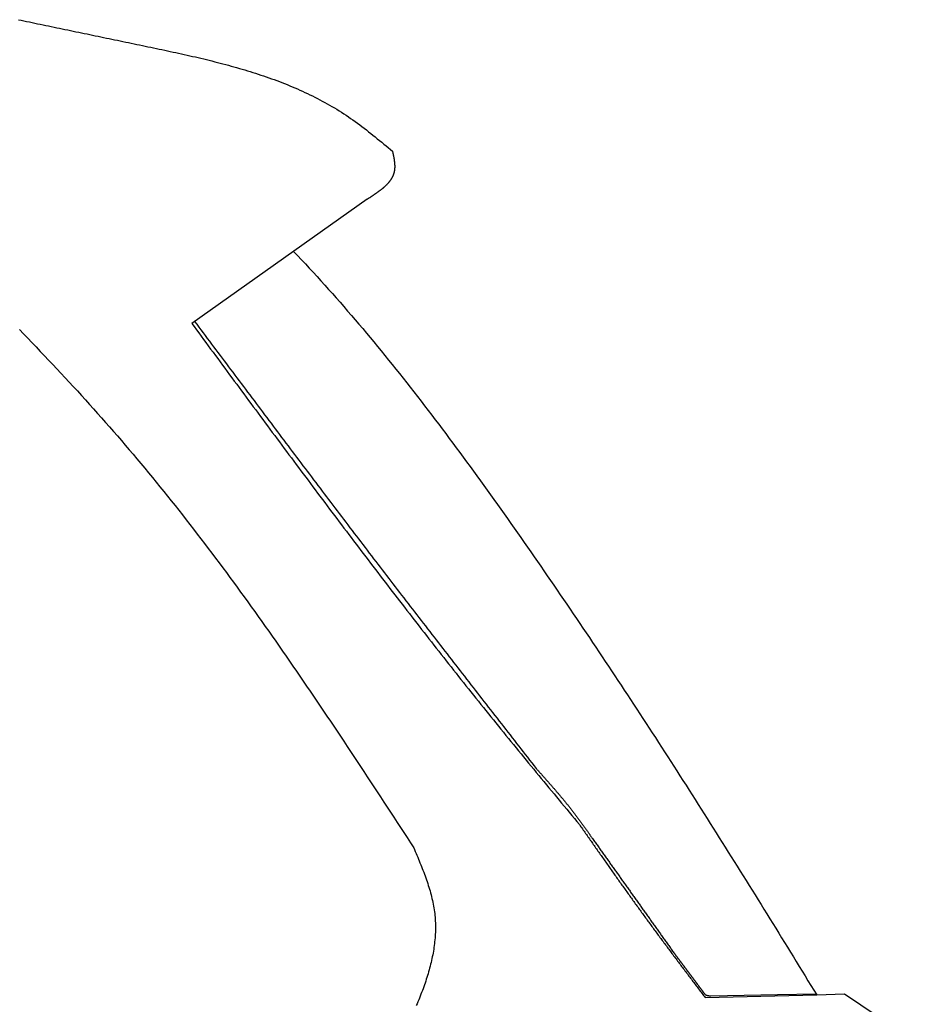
# Model space of a CAD drawing. Extents: x 1073 to 6773, y 6091 to 11716.
# Tile 60 of 78: x 5192 to 5669, y 9225 to 9740. Entities that reach past the tile are written whole.
import ezdxf

# ---------------------------------------------------------------- set-up
doc = ezdxf.new("R2010")
doc.units = 0
doc.layers.add('CAR', color=10, linetype='CONTINUOUS')

msp = doc.modelspace()

# ---------------------------------------------------------------- linework, layer by layer
at = {"layer": 'CAR'}
for p, q in [((5373.94, 9645.92), (5282.06, 9581.01)), ((5550.85, 9228.24), (5609.24, 9229.59)), ((5553.74, 9229.17), (5588.76, 9229.82)), ((5588.76, 9229.82), (5608.84, 9230.24)), ((5609.24, 9229.59), (5623.73, 9230.24)), ((5623.73, 9230.24), (5668.72, 9200.15))]:
    msp.add_line(p, q, dxfattribs=at)
for points in [[(5191.34, 9739.9, 0), (5192.77, 9739.6, 0), (5194.2, 9739.3, 0), (5195.63, 9739.01, 0), (5197.07, 9738.71, 0), (5198.5, 9738.41, 0), (5199.93, 9738.11, 0), (5201.36, 9737.81, 0), (5202.8, 9737.51, 0), (5204.23, 9737.22, 0), (5205.67, 9736.92, 0), (5207.1, 9736.62, 0), (5208.54, 9736.32, 0), (5209.97, 9736.02, 0), (5211.41, 9735.72, 0), (5212.85, 9735.42, 0), (5214.29, 9735.12, 0), (5215.72, 9734.82, 0), (5217.16, 9734.52, 0), (5218.6, 9734.22, 0), (5220.04, 9733.92, 0), (5221.48, 9733.62, 0), (5222.92, 9733.32, 0), (5224.37, 9733.02, 0), (5225.81, 9732.72, 0), (5227.25, 9732.42, 0), (5228.69, 9732.12, 0), (5230.14, 9731.82, 0), (5231.58, 9731.52, 0), (5233.03, 9731.22, 0), (5234.48, 9730.92, 0), (5235.92, 9730.61, 0), (5237.37, 9730.31, 0), (5238.82, 9730.01, 0), (5240.27, 9729.71, 0), (5241.72, 9729.41, 0), (5243.17, 9729.1, 0), (5244.62, 9728.8, 0), (5246.07, 9728.5, 0), (5247.52, 9728.2, 0), (5248.98, 9727.89, 0), (5250.43, 9727.59, 0), (5251.89, 9727.29, 0), (5253.34, 9726.98, 0), (5254.8, 9726.68, 0), (5256.26, 9726.38, 0), (5257.71, 9726.07, 0), (5259.17, 9725.77, 0), (5260.63, 9725.46, 0), (5262.09, 9725.16, 0), (5263.55, 9724.85, 0), (5265.01, 9724.54, 0), (5266.47, 9724.23, 0), (5267.93, 9723.92, 0), (5269.39, 9723.61, 0), (5270.85, 9723.3, 0), (5272.31, 9722.98, 0), (5273.77, 9722.67, 0), (5275.23, 9722.35, 0), (5276.69, 9722.03, 0), (5278.15, 9721.7, 0), (5279.61, 9721.37, 0), (5281.06, 9721.04, 0), (5282.52, 9720.71, 0), (5283.97, 9720.38, 0), (5285.42, 9720.04, 0), (5286.88, 9719.69, 0), (5288.33, 9719.35, 0), (5289.78, 9719, 0), (5291.22, 9718.64, 0), (5292.67, 9718.29, 0), (5294.11, 9717.92, 0), (5295.55, 9717.56, 0), (5296.99, 9717.18, 0), (5298.43, 9716.81, 0), (5299.87, 9716.43, 0), (5301.3, 9716.04, 0), (5302.73, 9715.65, 0), (5304.16, 9715.25, 0), (5305.58, 9714.85, 0), (5307, 9714.44, 0), (5308.42, 9714.02, 0), (5309.84, 9713.6, 0), (5311.25, 9713.18, 0), (5312.66, 9712.74, 0), (5314.07, 9712.3, 0), (5315.48, 9711.86, 0), (5316.88, 9711.4, 0), (5318.27, 9710.94, 0), (5319.66, 9710.47, 0), (5321.05, 9710, 0), (5322.44, 9709.52, 0), (5323.82, 9709.03, 0), (5325.2, 9708.53, 0), (5326.57, 9708.02, 0), (5327.94, 9707.5, 0), (5329.3, 9706.98, 0), (5330.66, 9706.45, 0), (5332.02, 9705.91, 0), (5333.37, 9705.36, 0), (5334.71, 9704.8, 0), (5336.05, 9704.23, 0), (5337.39, 9703.66, 0), (5338.72, 9703.07, 0), (5340.04, 9702.47, 0), (5341.36, 9701.87, 0), (5342.68, 9701.25, 0), (5343.98, 9700.62, 0), (5345.29, 9699.99, 0), (5346.58, 9699.34, 0), (5347.87, 9698.68, 0), (5349.16, 9698.01, 0), (5350.44, 9697.33, 0), (5351.71, 9696.64, 0), (5352.98, 9695.94, 0), (5354.24, 9695.22, 0), (5355.49, 9694.5, 0), (5356.74, 9693.76, 0), (5357.98, 9693.01, 0), (5359.21, 9692.25, 0), (5360.44, 9691.48, 0), (5361.65, 9690.69, 0), (5362.87, 9689.89, 0), (5364.07, 9689.08, 0), (5365.27, 9688.25, 0), (5366.46, 9687.42, 0), (5367.65, 9686.57, 0), (5368.83, 9685.71, 0), (5370, 9684.85, 0), (5371.17, 9683.97, 0), (5372.33, 9683.09, 0), (5373.49, 9682.19, 0), (5374.65, 9681.29, 0), (5375.8, 9680.39, 0), (5376.95, 9679.48, 0), (5378.09, 9678.56, 0), (5379.23, 9677.63, 0), (5380.37, 9676.71, 0), (5381.51, 9675.78, 0), (5382.65, 9674.84, 0), (5383.78, 9673.91, 0), (5384.91, 9672.97, 0), (5386.05, 9672.03, 0), (5387.18, 9671.09, 0)], [(5387.18, 9671.09, 0), (5387.22, 9670.89, 0), (5387.26, 9670.68, 0), (5387.31, 9670.48, 0), (5387.35, 9670.27, 0), (5387.39, 9670.07, 0), (5387.43, 9669.87, 0), (5387.47, 9669.66, 0), (5387.51, 9669.46, 0), (5387.55, 9669.26, 0), (5387.59, 9669.05, 0), (5387.63, 9668.85, 0), (5387.67, 9668.65, 0), (5387.71, 9668.45, 0), (5387.75, 9668.24, 0), (5387.79, 9668.04, 0), (5387.82, 9667.84, 0), (5387.86, 9667.64, 0), (5387.89, 9667.44, 0), (5387.93, 9667.24, 0), (5387.96, 9667.04, 0), (5387.99, 9666.84, 0), (5388.02, 9666.64, 0), (5388.05, 9666.44, 0), (5388.08, 9666.24, 0), (5388.1, 9666.04, 0), (5388.13, 9665.84, 0), (5388.15, 9665.65, 0), (5388.18, 9665.45, 0), (5388.2, 9665.25, 0), (5388.22, 9665.06, 0), (5388.24, 9664.86, 0), (5388.25, 9664.67, 0), (5388.27, 9664.47, 0), (5388.28, 9664.28, 0), (5388.29, 9664.09, 0), (5388.3, 9663.89, 0), (5388.31, 9663.7, 0), (5388.32, 9663.51, 0), (5388.32, 9663.32, 0), (5388.32, 9663.13, 0), (5388.32, 9662.94, 0), (5388.32, 9662.76, 0), (5388.32, 9662.57, 0), (5388.31, 9662.38, 0), (5388.3, 9662.2, 0), (5388.29, 9662.01, 0), (5388.28, 9661.83, 0), (5388.26, 9661.65, 0), (5388.25, 9661.47, 0), (5388.22, 9661.28, 0), (5388.2, 9661.1, 0), (5388.17, 9660.93, 0), (5388.15, 9660.75, 0), (5388.11, 9660.57, 0), (5388.08, 9660.39, 0), (5388.04, 9660.22, 0), (5388, 9660.05, 0), (5387.96, 9659.87, 0), (5387.92, 9659.7, 0), (5387.87, 9659.53, 0), (5387.82, 9659.36, 0), (5387.76, 9659.19, 0), (5387.71, 9659.02, 0), (5387.65, 9658.86, 0), (5387.58, 9658.69, 0), (5387.52, 9658.52, 0), (5387.45, 9658.36, 0), (5387.38, 9658.2, 0), (5387.31, 9658.04, 0), (5387.24, 9657.87, 0), (5387.16, 9657.71, 0), (5387.08, 9657.55, 0), (5387, 9657.39, 0), (5386.91, 9657.24, 0), (5386.83, 9657.08, 0), (5386.74, 9656.92, 0), (5386.65, 9656.77, 0), (5386.55, 9656.61, 0), (5386.46, 9656.46, 0), (5386.36, 9656.31, 0), (5386.26, 9656.16, 0), (5386.16, 9656, 0), (5386.05, 9655.85, 0), (5385.94, 9655.7, 0), (5385.83, 9655.55, 0), (5385.72, 9655.41, 0), (5385.61, 9655.26, 0), (5385.5, 9655.11, 0), (5385.38, 9654.97, 0), (5385.26, 9654.82, 0), (5385.14, 9654.68, 0), (5385.02, 9654.53, 0), (5384.89, 9654.39, 0), (5384.77, 9654.25, 0), (5384.64, 9654.1, 0), (5384.51, 9653.96, 0), (5384.38, 9653.82, 0), (5384.24, 9653.68, 0), (5384.11, 9653.54, 0), (5383.97, 9653.4, 0), (5383.83, 9653.27, 0), (5383.69, 9653.13, 0), (5383.55, 9652.99, 0), (5383.41, 9652.86, 0), (5383.26, 9652.72, 0), (5383.12, 9652.58, 0), (5382.97, 9652.45, 0), (5382.82, 9652.31, 0), (5382.67, 9652.18, 0), (5382.52, 9652.05, 0), (5382.36, 9651.91, 0), (5382.21, 9651.78, 0), (5382.05, 9651.65, 0), (5381.89, 9651.52, 0), (5381.74, 9651.39, 0), (5381.58, 9651.26, 0), (5381.41, 9651.13, 0), (5381.25, 9651, 0), (5381.09, 9650.87, 0), (5380.93, 9650.74, 0), (5380.76, 9650.61, 0), (5380.59, 9650.48, 0), (5380.43, 9650.36, 0), (5380.26, 9650.23, 0), (5380.09, 9650.1, 0), (5379.92, 9649.98, 0), (5379.75, 9649.85, 0), (5379.57, 9649.72, 0), (5379.4, 9649.6, 0), (5379.23, 9649.47, 0), (5379.05, 9649.35, 0), (5378.88, 9649.22, 0), (5378.7, 9649.1, 0), (5378.52, 9648.97, 0), (5378.34, 9648.85, 0), (5378.17, 9648.73, 0), (5377.99, 9648.6, 0), (5377.81, 9648.48, 0), (5377.63, 9648.36, 0), (5377.45, 9648.23, 0), (5377.26, 9648.11, 0), (5377.08, 9647.99, 0), (5376.9, 9647.87, 0), (5376.72, 9647.74, 0), (5376.53, 9647.62, 0), (5376.35, 9647.5, 0), (5376.17, 9647.38, 0), (5375.98, 9647.26, 0), (5375.8, 9647.13, 0), (5375.61, 9647.01, 0), (5375.43, 9646.89, 0), (5375.24, 9646.77, 0), (5375.06, 9646.65, 0), (5374.87, 9646.53, 0), (5374.69, 9646.41, 0), (5374.5, 9646.29, 0), (5374.31, 9646.17, 0), (5374.13, 9646.04, 0), (5373.94, 9645.92, 0)], [(5335.38, 9618.68, 0), (5337.45, 9616.51, 0), (5339.51, 9614.33, 0), (5341.56, 9612.14, 0), (5343.61, 9609.94, 0), (5345.65, 9607.74, 0), (5347.68, 9605.52, 0), (5349.7, 9603.29, 0), (5351.72, 9601.06, 0), (5353.74, 9598.81, 0), (5355.74, 9596.56, 0), (5357.74, 9594.3, 0), (5359.74, 9592.03, 0), (5361.72, 9589.75, 0), (5363.7, 9587.46, 0), (5365.68, 9585.17, 0), (5367.65, 9582.87, 0), (5369.61, 9580.56, 0), (5371.57, 9578.25, 0), (5373.52, 9575.92, 0), (5375.47, 9573.59, 0), (5377.41, 9571.26, 0), (5379.34, 9568.91, 0), (5381.27, 9566.56, 0), (5383.19, 9564.2, 0), (5385.11, 9561.84, 0), (5387.02, 9559.47, 0), (5388.93, 9557.1, 0), (5390.83, 9554.72, 0), (5392.72, 9552.33, 0), (5394.61, 9549.94, 0), (5396.5, 9547.54, 0), (5398.38, 9545.14, 0), (5400.25, 9542.73, 0), (5402.12, 9540.32, 0), (5403.99, 9537.9, 0), (5405.84, 9535.48, 0), (5407.7, 9533.05, 0), (5409.55, 9530.62, 0), (5411.39, 9528.18, 0), (5413.23, 9525.74, 0), (5415.07, 9523.3, 0), (5416.9, 9520.85, 0), (5418.72, 9518.4, 0), (5420.55, 9515.95, 0), (5422.36, 9513.49, 0), (5424.17, 9511.03, 0), (5425.98, 9508.57, 0), (5427.79, 9506.1, 0), (5429.59, 9503.63, 0), (5431.38, 9501.16, 0), (5433.17, 9498.69, 0), (5434.96, 9496.21, 0), (5436.74, 9493.74, 0), (5438.52, 9491.26, 0), (5440.29, 9488.78, 0), (5442.06, 9486.29, 0), (5443.83, 9483.81, 0), (5445.59, 9481.32, 0), (5447.35, 9478.84, 0), (5449.11, 9476.35, 0), (5450.86, 9473.86, 0), (5452.61, 9471.37, 0), (5454.35, 9468.88, 0), (5456.09, 9466.39, 0), (5457.83, 9463.9, 0), (5459.56, 9461.41, 0), (5461.29, 9458.92, 0), (5463.02, 9456.43, 0), (5464.74, 9453.94, 0), (5466.47, 9451.45, 0), (5468.18, 9448.96, 0), (5469.9, 9446.47, 0), (5471.61, 9443.98, 0), (5473.31, 9441.49, 0), (5475.02, 9439, 0), (5476.72, 9436.51, 0), (5478.42, 9434.02, 0), (5480.11, 9431.52, 0), (5481.81, 9429.03, 0), (5483.49, 9426.54, 0), (5485.18, 9424.05, 0), (5486.86, 9421.56, 0), (5488.54, 9419.07, 0), (5490.22, 9416.58, 0), (5491.89, 9414.09, 0), (5493.56, 9411.59, 0), (5495.23, 9409.1, 0), (5496.9, 9406.61, 0), (5498.56, 9404.12, 0), (5500.22, 9401.63, 0), (5501.87, 9399.14, 0), (5503.53, 9396.64, 0), (5505.18, 9394.15, 0), (5506.83, 9391.66, 0), (5508.47, 9389.17, 0), (5510.12, 9386.68, 0), (5511.76, 9384.18, 0), (5513.39, 9381.69, 0), (5515.03, 9379.2, 0), (5516.66, 9376.71, 0), (5518.29, 9374.22, 0), (5519.92, 9371.72, 0), (5521.54, 9369.23, 0), (5523.16, 9366.74, 0), (5524.78, 9364.25, 0), (5526.4, 9361.75, 0), (5528.02, 9359.26, 0), (5529.63, 9356.77, 0), (5531.24, 9354.27, 0), (5532.85, 9351.78, 0), (5534.45, 9349.29, 0), (5536.05, 9346.8, 0), (5537.65, 9344.3, 0), (5539.25, 9341.81, 0), (5540.85, 9339.32, 0), (5542.44, 9336.82, 0), (5544.03, 9334.33, 0), (5545.62, 9331.84, 0), (5547.21, 9329.34, 0), (5548.8, 9326.85, 0), (5550.38, 9324.36, 0), (5551.96, 9321.86, 0), (5553.54, 9319.37, 0), (5555.12, 9316.88, 0), (5556.69, 9314.38, 0), (5558.27, 9311.89, 0), (5559.84, 9309.4, 0), (5561.41, 9306.9, 0), (5562.98, 9304.41, 0), (5564.54, 9301.92, 0), (5566.1, 9299.42, 0), (5567.67, 9296.93, 0), (5569.23, 9294.44, 0), (5570.79, 9291.94, 0), (5572.34, 9289.45, 0), (5573.9, 9286.95, 0), (5575.45, 9284.46, 0), (5577, 9281.97, 0), (5578.55, 9279.47, 0), (5580.1, 9276.98, 0), (5581.65, 9274.48, 0), (5583.19, 9271.99, 0), (5584.74, 9269.5, 0), (5586.28, 9267, 0), (5587.82, 9264.51, 0), (5589.36, 9262.01, 0), (5590.89, 9259.52, 0), (5592.43, 9257.02, 0), (5593.96, 9254.53, 0), (5595.5, 9252.04, 0), (5597.03, 9249.54, 0), (5598.56, 9247.05, 0), (5600.09, 9244.55, 0), (5601.62, 9242.06, 0), (5603.14, 9239.56, 0), (5604.67, 9237.07, 0), (5606.19, 9234.57, 0), (5607.72, 9232.08, 0), (5609.24, 9229.59, 0)], [(5191.83, 9577.74, 0), (5194.03, 9575.48, 0), (5196.23, 9573.21, 0), (5198.42, 9570.93, 0), (5200.61, 9568.65, 0), (5202.79, 9566.37, 0), (5204.97, 9564.09, 0), (5207.14, 9561.79, 0), (5209.3, 9559.5, 0), (5211.47, 9557.2, 0), (5213.62, 9554.89, 0), (5215.77, 9552.58, 0), (5217.92, 9550.27, 0), (5220.06, 9547.95, 0), (5222.19, 9545.63, 0), (5224.31, 9543.3, 0), (5226.44, 9540.96, 0), (5228.55, 9538.62, 0), (5230.66, 9536.28, 0), (5232.76, 9533.93, 0), (5234.86, 9531.57, 0), (5236.95, 9529.21, 0), (5239.03, 9526.84, 0), (5241.1, 9524.47, 0), (5243.17, 9522.09, 0), (5245.23, 9519.71, 0), (5247.29, 9517.32, 0), (5249.34, 9514.92, 0), (5251.38, 9512.52, 0), (5253.41, 9510.11, 0), (5255.44, 9507.7, 0), (5257.46, 9505.28, 0), (5259.47, 9502.85, 0), (5261.47, 9500.42, 0), (5263.47, 9497.98, 0), (5265.46, 9495.54, 0), (5267.44, 9493.09, 0), (5269.42, 9490.63, 0), (5271.39, 9488.17, 0), (5273.35, 9485.7, 0), (5275.31, 9483.23, 0), (5277.26, 9480.75, 0), (5279.2, 9478.27, 0), (5281.14, 9475.78, 0), (5283.07, 9473.29, 0), (5285, 9470.79, 0), (5286.92, 9468.29, 0), (5288.83, 9465.78, 0), (5290.74, 9463.27, 0), (5292.64, 9460.75, 0), (5294.54, 9458.23, 0), (5296.43, 9455.7, 0), (5298.32, 9453.17, 0), (5300.2, 9450.63, 0), (5302.08, 9448.09, 0), (5303.95, 9445.55, 0), (5305.81, 9443, 0), (5307.67, 9440.44, 0), (5309.53, 9437.89, 0), (5311.38, 9435.33, 0), (5313.23, 9432.76, 0), (5315.07, 9430.19, 0), (5316.91, 9427.62, 0), (5318.74, 9425.04, 0), (5320.57, 9422.46, 0), (5322.4, 9419.88, 0), (5324.22, 9417.29, 0), (5326.03, 9414.7, 0), (5327.85, 9412.11, 0), (5329.66, 9409.51, 0), (5331.46, 9406.92, 0), (5333.26, 9404.31, 0), (5335.06, 9401.71, 0), (5336.86, 9399.1, 0), (5338.65, 9396.49, 0), (5340.44, 9393.87, 0), (5342.23, 9391.26, 0), (5344.01, 9388.64, 0), (5345.79, 9386.02, 0), (5347.56, 9383.39, 0), (5349.34, 9380.77, 0), (5351.11, 9378.14, 0), (5352.88, 9375.51, 0), (5354.65, 9372.88, 0), (5356.41, 9370.24, 0), (5358.17, 9367.61, 0), (5359.93, 9364.97, 0), (5361.69, 9362.33, 0), (5363.45, 9359.69, 0), (5365.2, 9357.05, 0), (5366.95, 9354.4, 0), (5368.7, 9351.75, 0), (5370.45, 9349.11, 0), (5372.2, 9346.46, 0), (5373.95, 9343.81, 0), (5375.69, 9341.16, 0), (5377.43, 9338.51, 0), (5379.18, 9335.85, 0), (5380.92, 9333.2, 0), (5382.66, 9330.55, 0), (5384.4, 9327.89, 0), (5386.14, 9325.23, 0), (5387.87, 9322.58, 0), (5389.61, 9319.92, 0), (5391.35, 9317.26, 0), (5393.09, 9314.61, 0), (5394.82, 9311.95, 0), (5396.56, 9309.29, 0), (5398.29, 9306.63, 0)], [(5282.06, 9581.01, 0), (5283.29, 9579.33, 0), (5284.53, 9577.65, 0), (5285.77, 9575.97, 0), (5287.01, 9574.29, 0), (5288.25, 9572.61, 0), (5289.49, 9570.93, 0), (5290.73, 9569.25, 0), (5291.97, 9567.57, 0), (5293.21, 9565.9, 0), (5294.45, 9564.22, 0), (5295.69, 9562.54, 0), (5296.93, 9560.86, 0), (5298.17, 9559.18, 0), (5299.41, 9557.5, 0), (5300.65, 9555.83, 0), (5301.89, 9554.15, 0), (5303.13, 9552.47, 0), (5304.37, 9550.79, 0), (5305.61, 9549.12, 0), (5306.86, 9547.44, 0), (5308.1, 9545.76, 0), (5309.34, 9544.08, 0), (5310.58, 9542.41, 0), (5311.82, 9540.73, 0), (5313.06, 9539.05, 0), (5314.31, 9537.38, 0), (5315.55, 9535.7, 0), (5316.79, 9534.02, 0), (5318.03, 9532.35, 0), (5319.28, 9530.67, 0), (5320.52, 9529, 0), (5321.77, 9527.32, 0), (5323.01, 9525.65, 0), (5324.25, 9523.97, 0), (5325.5, 9522.3, 0), (5326.74, 9520.62, 0), (5327.99, 9518.95, 0), (5329.24, 9517.28, 0), (5330.48, 9515.6, 0), (5331.73, 9513.93, 0), (5332.98, 9512.26, 0), (5334.22, 9510.58, 0), (5335.47, 9508.91, 0), (5336.72, 9507.24, 0), (5337.97, 9505.57, 0), (5339.22, 9503.9, 0), (5340.47, 9502.23, 0), (5341.72, 9500.56, 0), (5342.97, 9498.88, 0), (5344.22, 9497.22, 0), (5345.47, 9495.55, 0), (5346.72, 9493.88, 0), (5347.97, 9492.21, 0), (5349.22, 9490.54, 0), (5350.48, 9488.87, 0), (5351.73, 9487.2, 0), (5352.98, 9485.54, 0), (5354.24, 9483.87, 0), (5355.49, 9482.2, 0), (5356.75, 9480.54, 0), (5358.01, 9478.87, 0), (5359.26, 9477.21, 0), (5360.52, 9475.54, 0), (5361.78, 9473.88, 0), (5363.04, 9472.21, 0), (5364.3, 9470.55, 0), (5365.56, 9468.89, 0), (5366.82, 9467.23, 0), (5368.08, 9465.56, 0), (5369.34, 9463.9, 0), (5370.6, 9462.24, 0), (5371.86, 9460.58, 0), (5373.13, 9458.92, 0), (5374.39, 9457.26, 0), (5375.66, 9455.61, 0), (5376.92, 9453.95, 0), (5378.19, 9452.29, 0), (5379.46, 9450.63, 0), (5380.72, 9448.98, 0), (5381.99, 9447.32, 0), (5383.26, 9445.67, 0), (5384.53, 9444.01, 0), (5385.8, 9442.36, 0), (5387.07, 9440.7, 0), (5388.35, 9439.05, 0), (5389.62, 9437.4, 0), (5390.89, 9435.75, 0), (5392.17, 9434.1, 0), (5393.44, 9432.45, 0), (5394.72, 9430.8, 0), (5396, 9429.15, 0), (5397.28, 9427.5, 0), (5398.55, 9425.85, 0), (5399.83, 9424.2, 0), (5401.11, 9422.56, 0), (5402.4, 9420.91, 0), (5403.68, 9419.27, 0), (5404.96, 9417.62, 0), (5406.25, 9415.98, 0), (5407.53, 9414.34, 0), (5408.82, 9412.7, 0), (5410.1, 9411.05, 0), (5411.39, 9409.41, 0), (5412.68, 9407.77, 0), (5413.97, 9406.14, 0), (5415.26, 9404.5, 0), (5416.55, 9402.86, 0), (5417.85, 9401.22, 0), (5419.14, 9399.59, 0), (5420.43, 9397.95, 0), (5421.73, 9396.32, 0), (5423.03, 9394.68, 0), (5424.32, 9393.05, 0), (5425.62, 9391.42, 0), (5426.92, 9389.79, 0), (5428.22, 9388.16, 0), (5429.53, 9386.53, 0), (5430.83, 9384.9, 0), (5432.13, 9383.27, 0), (5433.44, 9381.65, 0), (5434.74, 9380.02, 0), (5436.05, 9378.4, 0), (5437.36, 9376.77, 0), (5438.67, 9375.15, 0), (5439.98, 9373.53, 0), (5441.29, 9371.91, 0), (5442.61, 9370.29, 0), (5443.92, 9368.67, 0), (5445.24, 9367.05, 0), (5446.55, 9365.43, 0), (5447.87, 9363.81, 0), (5449.19, 9362.2, 0), (5450.51, 9360.58, 0), (5451.83, 9358.97, 0), (5453.15, 9357.35, 0), (5454.47, 9355.74, 0), (5455.79, 9354.13, 0), (5457.12, 9352.51, 0), (5458.44, 9350.9, 0), (5459.77, 9349.29, 0), (5461.09, 9347.68, 0), (5462.42, 9346.07, 0), (5463.75, 9344.46, 0), (5465.07, 9342.85, 0), (5466.4, 9341.24, 0), (5467.73, 9339.64, 0), (5469.06, 9338.03, 0), (5470.39, 9336.42, 0), (5471.72, 9334.81, 0), (5473.05, 9333.21, 0), (5474.38, 9331.6, 0), (5475.71, 9329.99, 0), (5477.04, 9328.39, 0), (5478.38, 9326.78, 0), (5479.71, 9325.18, 0), (5481.04, 9323.57, 0), (5482.37, 9321.97, 0), (5483.7, 9320.36, 0), (5485.03, 9318.75, 0)], [(5283.55, 9582.06, 0), (5284.66, 9580.58, 0), (5285.77, 9579.1, 0), (5286.88, 9577.61, 0), (5287.99, 9576.13, 0), (5289.1, 9574.65, 0), (5290.22, 9573.17, 0), (5291.33, 9571.69, 0), (5292.44, 9570.21, 0), (5293.55, 9568.72, 0), (5294.66, 9567.24, 0), (5295.77, 9565.76, 0), (5296.88, 9564.28, 0), (5297.99, 9562.8, 0), (5299.11, 9561.32, 0), (5300.22, 9559.83, 0), (5301.33, 9558.35, 0), (5302.44, 9556.87, 0), (5303.55, 9555.39, 0), (5304.66, 9553.91, 0), (5305.77, 9552.43, 0), (5306.89, 9550.95, 0), (5308, 9549.46, 0), (5309.11, 9547.98, 0), (5310.22, 9546.5, 0), (5311.33, 9545.02, 0), (5312.45, 9543.54, 0), (5313.56, 9542.06, 0), (5314.67, 9540.58, 0), (5315.78, 9539.1, 0), (5316.9, 9537.62, 0), (5318.01, 9536.14, 0), (5319.12, 9534.66, 0), (5320.24, 9533.18, 0), (5321.35, 9531.7, 0), (5322.46, 9530.22, 0), (5323.58, 9528.74, 0), (5324.69, 9527.26, 0), (5325.8, 9525.78, 0), (5326.92, 9524.3, 0), (5328.03, 9522.82, 0), (5329.15, 9521.34, 0), (5330.26, 9519.86, 0), (5331.38, 9518.38, 0), (5332.49, 9516.9, 0), (5333.61, 9515.42, 0), (5334.72, 9513.94, 0), (5335.84, 9512.47, 0), (5336.95, 9510.99, 0), (5338.07, 9509.51, 0), (5339.18, 9508.03, 0), (5340.3, 9506.55, 0), (5341.42, 9505.08, 0), (5342.53, 9503.6, 0), (5343.65, 9502.12, 0), (5344.77, 9500.64, 0), (5345.89, 9499.17, 0), (5347, 9497.69, 0), (5348.12, 9496.21, 0), (5349.24, 9494.74, 0), (5350.36, 9493.26, 0), (5351.48, 9491.78, 0), (5352.59, 9490.31, 0), (5353.71, 9488.83, 0), (5354.83, 9487.36, 0), (5355.95, 9485.88, 0), (5357.07, 9484.41, 0), (5358.19, 9482.93, 0), (5359.31, 9481.46, 0), (5360.43, 9479.98, 0), (5361.55, 9478.51, 0), (5362.68, 9477.03, 0), (5363.8, 9475.56, 0), (5364.92, 9474.09, 0), (5366.04, 9472.61, 0), (5367.16, 9471.14, 0), (5368.29, 9469.67, 0), (5369.41, 9468.19, 0), (5370.53, 9466.72, 0), (5371.66, 9465.25, 0), (5372.78, 9463.78, 0), (5373.9, 9462.31, 0), (5375.03, 9460.83, 0), (5376.15, 9459.36, 0), (5377.28, 9457.89, 0), (5378.41, 9456.42, 0), (5379.53, 9454.95, 0), (5380.66, 9453.48, 0), (5381.78, 9452.01, 0), (5382.91, 9450.54, 0), (5384.04, 9449.07, 0), (5385.17, 9447.6, 0), (5386.3, 9446.14, 0), (5387.42, 9444.67, 0), (5388.55, 9443.2, 0), (5389.68, 9441.73, 0), (5390.81, 9440.26, 0), (5391.94, 9438.8, 0), (5393.07, 9437.33, 0), (5394.2, 9435.86, 0), (5395.33, 9434.39, 0), (5396.46, 9432.93, 0), (5397.59, 9431.46, 0), (5398.73, 9430, 0), (5399.86, 9428.53, 0), (5400.99, 9427.06, 0), (5402.12, 9425.6, 0), (5403.26, 9424.13, 0), (5404.39, 9422.67, 0), (5405.52, 9421.2, 0), (5406.66, 9419.74, 0), (5407.79, 9418.27, 0), (5408.92, 9416.81, 0), (5410.06, 9415.35, 0), (5411.19, 9413.88, 0), (5412.33, 9412.42, 0), (5413.46, 9410.95, 0), (5414.6, 9409.49, 0), (5415.73, 9408.03, 0), (5416.87, 9406.56, 0), (5418, 9405.1, 0), (5419.14, 9403.64, 0), (5420.28, 9402.18, 0), (5421.41, 9400.71, 0), (5422.55, 9399.25, 0), (5423.68, 9397.79, 0), (5424.82, 9396.33, 0), (5425.96, 9394.86, 0), (5427.1, 9393.4, 0), (5428.23, 9391.94, 0), (5429.37, 9390.48, 0), (5430.51, 9389.02, 0), (5431.65, 9387.56, 0), (5432.78, 9386.09, 0), (5433.92, 9384.63, 0), (5435.06, 9383.17, 0), (5436.2, 9381.71, 0), (5437.34, 9380.25, 0), (5438.47, 9378.79, 0), (5439.61, 9377.33, 0), (5440.75, 9375.87, 0), (5441.89, 9374.41, 0), (5443.03, 9372.95, 0), (5444.17, 9371.49, 0), (5445.31, 9370.03, 0), (5446.45, 9368.57, 0), (5447.59, 9367.11, 0), (5448.73, 9365.65, 0), (5449.87, 9364.19, 0), (5451, 9362.73, 0), (5452.14, 9361.26, 0), (5453.28, 9359.8, 0), (5454.42, 9358.34, 0), (5455.56, 9356.88, 0), (5456.7, 9355.42, 0), (5457.84, 9353.96, 0), (5458.98, 9352.5, 0), (5460.12, 9351.04, 0), (5461.26, 9349.58, 0), (5462.4, 9348.13, 0)], [(5462.4, 9348.13, 0), (5462.6, 9347.91, 0), (5462.79, 9347.69, 0), (5462.99, 9347.47, 0), (5463.18, 9347.25, 0), (5463.38, 9347.03, 0), (5463.57, 9346.81, 0), (5463.77, 9346.59, 0), (5463.96, 9346.37, 0), (5464.16, 9346.16, 0), (5464.35, 9345.94, 0), (5464.55, 9345.72, 0), (5464.74, 9345.5, 0), (5464.94, 9345.28, 0), (5465.13, 9345.06, 0), (5465.33, 9344.84, 0), (5465.52, 9344.62, 0), (5465.72, 9344.4, 0), (5465.91, 9344.18, 0), (5466.11, 9343.96, 0), (5466.3, 9343.75, 0), (5466.5, 9343.53, 0), (5466.69, 9343.31, 0), (5466.89, 9343.09, 0), (5467.08, 9342.87, 0), (5467.28, 9342.65, 0), (5467.47, 9342.43, 0), (5467.66, 9342.21, 0), (5467.86, 9341.99, 0), (5468.05, 9341.77, 0), (5468.25, 9341.55, 0), (5468.44, 9341.33, 0), (5468.63, 9341.11, 0), (5468.83, 9340.89, 0), (5469.02, 9340.67, 0), (5469.22, 9340.45, 0), (5469.41, 9340.23, 0), (5469.6, 9340.01, 0), (5469.8, 9339.79, 0), (5469.99, 9339.57, 0), (5470.18, 9339.35, 0), (5470.37, 9339.13, 0), (5470.57, 9338.91, 0), (5470.76, 9338.68, 0), (5470.95, 9338.46, 0), (5471.14, 9338.24, 0), (5471.34, 9338.02, 0), (5471.53, 9337.8, 0), (5471.72, 9337.58, 0), (5471.91, 9337.36, 0), (5472.1, 9337.14, 0), (5472.3, 9336.91, 0), (5472.49, 9336.69, 0), (5472.68, 9336.47, 0), (5472.87, 9336.25, 0), (5473.06, 9336.02, 0), (5473.25, 9335.8, 0), (5473.44, 9335.58, 0), (5473.63, 9335.36, 0), (5473.82, 9335.13, 0), (5474.01, 9334.91, 0), (5474.2, 9334.69, 0), (5474.39, 9334.47, 0), (5474.58, 9334.24, 0), (5474.77, 9334.02, 0), (5474.96, 9333.79, 0), (5475.15, 9333.57, 0), (5475.34, 9333.35, 0), (5475.52, 9333.12, 0), (5475.71, 9332.9, 0), (5475.9, 9332.67, 0), (5476.09, 9332.45, 0), (5476.28, 9332.22, 0), (5476.46, 9332, 0), (5476.65, 9331.77, 0), (5476.84, 9331.55, 0), (5477.02, 9331.32, 0), (5477.21, 9331.1, 0), (5477.4, 9330.87, 0), (5477.58, 9330.65, 0), (5477.77, 9330.42, 0), (5477.95, 9330.19, 0), (5478.14, 9329.97, 0), (5478.32, 9329.74, 0), (5478.51, 9329.51, 0), (5478.69, 9329.29, 0), (5478.88, 9329.06, 0), (5479.06, 9328.83, 0), (5479.25, 9328.6, 0), (5479.43, 9328.38, 0), (5479.61, 9328.15, 0), (5479.8, 9327.92, 0), (5479.98, 9327.69, 0), (5480.16, 9327.46, 0), (5480.34, 9327.23, 0), (5480.52, 9327, 0), (5480.71, 9326.77, 0), (5480.89, 9326.54, 0), (5481.07, 9326.31, 0), (5481.25, 9326.08, 0), (5481.43, 9325.85, 0), (5481.61, 9325.62, 0), (5481.79, 9325.39, 0), (5481.97, 9325.16, 0), (5482.15, 9324.93, 0), (5482.33, 9324.7, 0), (5482.51, 9324.47, 0), (5482.68, 9324.24, 0), (5482.86, 9324, 0), (5483.04, 9323.77, 0), (5483.22, 9323.54, 0), (5483.39, 9323.3, 0), (5483.57, 9323.07, 0), (5483.75, 9322.84, 0), (5483.92, 9322.6, 0), (5484.1, 9322.37, 0), (5484.27, 9322.14, 0), (5484.45, 9321.9, 0), (5484.62, 9321.67, 0), (5484.8, 9321.43, 0), (5484.97, 9321.2, 0), (5485.14, 9320.96, 0), (5485.32, 9320.72, 0), (5485.49, 9320.49, 0), (5485.66, 9320.25, 0), (5485.83, 9320.01, 0), (5486.01, 9319.78, 0), (5486.18, 9319.54, 0), (5486.35, 9319.3, 0), (5486.52, 9319.06, 0), (5486.69, 9318.83, 0), (5486.86, 9318.59, 0), (5487.03, 9318.35, 0), (5487.2, 9318.11, 0), (5487.37, 9317.87, 0), (5487.54, 9317.64, 0), (5487.71, 9317.4, 0), (5487.88, 9317.16, 0), (5488.05, 9316.92, 0), (5488.22, 9316.68, 0), (5488.38, 9316.44, 0), (5488.55, 9316.2, 0), (5488.72, 9315.96, 0), (5488.89, 9315.72, 0), (5489.06, 9315.48, 0), (5489.22, 9315.24, 0), (5489.39, 9315, 0), (5489.56, 9314.76, 0), (5489.73, 9314.52, 0), (5489.89, 9314.28, 0), (5490.06, 9314.04, 0), (5490.23, 9313.8, 0), (5490.4, 9313.56, 0), (5490.56, 9313.32, 0), (5490.73, 9313.08, 0), (5490.9, 9312.83, 0), (5491.06, 9312.59, 0), (5491.23, 9312.35, 0), (5491.4, 9312.11, 0), (5491.56, 9311.87, 0)], [(5485.03, 9318.75, 0), (5485.44, 9318.18, 0), (5485.84, 9317.6, 0), (5486.24, 9317.02, 0), (5486.65, 9316.45, 0), (5487.05, 9315.87, 0), (5487.45, 9315.29, 0), (5487.86, 9314.72, 0), (5488.26, 9314.14, 0), (5488.67, 9313.56, 0), (5489.07, 9312.99, 0), (5489.47, 9312.41, 0), (5489.88, 9311.83, 0), (5490.28, 9311.26, 0), (5490.68, 9310.68, 0), (5491.09, 9310.1, 0), (5491.49, 9309.52, 0), (5491.89, 9308.95, 0), (5492.3, 9308.37, 0), (5492.7, 9307.8, 0), (5493.11, 9307.22, 0), (5493.51, 9306.64, 0), (5493.91, 9306.07, 0), (5494.32, 9305.49, 0), (5494.72, 9304.91, 0), (5495.13, 9304.34, 0), (5495.53, 9303.76, 0), (5495.94, 9303.18, 0), (5496.34, 9302.61, 0), (5496.75, 9302.03, 0), (5497.15, 9301.46, 0), (5497.56, 9300.88, 0), (5497.96, 9300.3, 0), (5498.37, 9299.73, 0), (5498.77, 9299.15, 0), (5499.18, 9298.58, 0), (5499.58, 9298, 0), (5499.99, 9297.43, 0), (5500.39, 9296.85, 0), (5500.8, 9296.28, 0), (5501.2, 9295.7, 0), (5501.61, 9295.13, 0), (5502.02, 9294.55, 0), (5502.42, 9293.98, 0), (5502.83, 9293.4, 0), (5503.24, 9292.83, 0), (5503.64, 9292.25, 0), (5504.05, 9291.68, 0), (5504.46, 9291.1, 0), (5504.86, 9290.53, 0), (5505.27, 9289.96, 0), (5505.68, 9289.38, 0), (5506.09, 9288.81, 0), (5506.5, 9288.24, 0), (5506.9, 9287.66, 0), (5507.31, 9287.09, 0), (5507.72, 9286.52, 0), (5508.13, 9285.94, 0), (5508.54, 9285.37, 0), (5508.95, 9284.8, 0), (5509.36, 9284.22, 0), (5509.77, 9283.65, 0), (5510.18, 9283.08, 0), (5510.59, 9282.51, 0), (5511, 9281.93, 0), (5511.41, 9281.36, 0), (5511.82, 9280.79, 0), (5512.23, 9280.22, 0), (5512.64, 9279.65, 0), (5513.05, 9279.08, 0), (5513.46, 9278.5, 0), (5513.87, 9277.93, 0), (5514.28, 9277.36, 0), (5514.7, 9276.79, 0), (5515.11, 9276.22, 0), (5515.52, 9275.65, 0), (5515.93, 9275.08, 0), (5516.35, 9274.51, 0), (5516.76, 9273.94, 0), (5517.17, 9273.37, 0), (5517.59, 9272.8, 0), (5518, 9272.23, 0), (5518.42, 9271.66, 0), (5518.83, 9271.1, 0), (5519.24, 9270.53, 0), (5519.66, 9269.96, 0), (5520.08, 9269.39, 0), (5520.49, 9268.82, 0), (5520.91, 9268.25, 0), (5521.32, 9267.69, 0), (5521.74, 9267.12, 0), (5522.16, 9266.55, 0), (5522.57, 9265.98, 0), (5522.99, 9265.42, 0), (5523.41, 9264.85, 0), (5523.82, 9264.28, 0), (5524.24, 9263.72, 0), (5524.66, 9263.15, 0), (5525.08, 9262.59, 0), (5525.5, 9262.02, 0), (5525.92, 9261.45, 0), (5526.33, 9260.89, 0), (5526.75, 9260.32, 0), (5527.17, 9259.76, 0), (5527.59, 9259.19, 0), (5528.01, 9258.63, 0), (5528.43, 9258.06, 0), (5528.85, 9257.5, 0), (5529.27, 9256.93, 0), (5529.69, 9256.37, 0), (5530.11, 9255.8, 0), (5530.53, 9255.24, 0), (5530.95, 9254.67, 0), (5531.37, 9254.11, 0), (5531.8, 9253.54, 0), (5532.22, 9252.98, 0), (5532.64, 9252.42, 0), (5533.06, 9251.85, 0), (5533.48, 9251.29, 0), (5533.9, 9250.73, 0), (5534.32, 9250.16, 0), (5534.75, 9249.6, 0), (5535.17, 9249.04, 0), (5535.59, 9248.47, 0), (5536.01, 9247.91, 0), (5536.44, 9247.35, 0), (5536.86, 9246.78, 0), (5537.28, 9246.22, 0), (5537.7, 9245.66, 0), (5538.13, 9245.1, 0), (5538.55, 9244.53, 0), (5538.97, 9243.97, 0), (5539.4, 9243.41, 0), (5539.82, 9242.85, 0), (5540.24, 9242.28, 0), (5540.67, 9241.72, 0), (5541.09, 9241.16, 0), (5541.52, 9240.6, 0), (5541.94, 9240.03, 0), (5542.36, 9239.47, 0), (5542.79, 9238.91, 0), (5543.21, 9238.35, 0), (5543.64, 9237.79, 0), (5544.06, 9237.22, 0), (5544.48, 9236.66, 0), (5544.91, 9236.1, 0), (5545.33, 9235.54, 0), (5545.76, 9234.98, 0), (5546.18, 9234.42, 0), (5546.61, 9233.85, 0), (5547.03, 9233.29, 0), (5547.45, 9232.73, 0), (5547.88, 9232.17, 0), (5548.3, 9231.61, 0), (5548.73, 9231.05, 0), (5549.15, 9230.48, 0), (5549.58, 9229.92, 0), (5550, 9229.36, 0), (5550.43, 9228.8, 0), (5550.85, 9228.24, 0)], [(5491.56, 9311.87, 0), (5491.9, 9311.4, 0), (5492.24, 9310.92, 0), (5492.58, 9310.45, 0), (5492.92, 9309.97, 0), (5493.25, 9309.5, 0), (5493.59, 9309.03, 0), (5493.93, 9308.55, 0), (5494.27, 9308.08, 0), (5494.61, 9307.6, 0), (5494.94, 9307.13, 0), (5495.28, 9306.65, 0), (5495.62, 9306.18, 0), (5495.96, 9305.71, 0), (5496.3, 9305.23, 0), (5496.63, 9304.76, 0), (5496.97, 9304.28, 0), (5497.31, 9303.81, 0), (5497.65, 9303.33, 0), (5497.99, 9302.86, 0), (5498.32, 9302.39, 0), (5498.66, 9301.91, 0), (5499, 9301.44, 0), (5499.34, 9300.96, 0), (5499.68, 9300.49, 0), (5500.01, 9300.01, 0), (5500.35, 9299.54, 0), (5500.69, 9299.07, 0), (5501.03, 9298.59, 0), (5501.37, 9298.12, 0), (5501.7, 9297.64, 0), (5502.04, 9297.17, 0), (5502.38, 9296.69, 0), (5502.72, 9296.22, 0), (5503.06, 9295.75, 0), (5503.39, 9295.27, 0), (5503.73, 9294.8, 0), (5504.07, 9294.32, 0), (5504.41, 9293.85, 0), (5504.75, 9293.37, 0), (5505.08, 9292.9, 0), (5505.42, 9292.43, 0), (5505.76, 9291.95, 0), (5506.1, 9291.48, 0), (5506.44, 9291, 0), (5506.78, 9290.53, 0), (5507.11, 9290.05, 0), (5507.45, 9289.58, 0), (5507.79, 9289.11, 0), (5508.13, 9288.63, 0), (5508.47, 9288.16, 0), (5508.8, 9287.68, 0), (5509.14, 9287.21, 0), (5509.48, 9286.73, 0), (5509.82, 9286.26, 0), (5510.16, 9285.79, 0), (5510.49, 9285.31, 0), (5510.83, 9284.84, 0), (5511.17, 9284.36, 0), (5511.51, 9283.89, 0), (5511.85, 9283.41, 0), (5512.18, 9282.94, 0), (5512.52, 9282.47, 0), (5512.86, 9281.99, 0), (5513.2, 9281.52, 0), (5513.54, 9281.04, 0), (5513.87, 9280.57, 0), (5514.21, 9280.09, 0), (5514.55, 9279.62, 0), (5514.89, 9279.15, 0), (5515.23, 9278.67, 0), (5515.56, 9278.2, 0), (5515.9, 9277.72, 0), (5516.24, 9277.25, 0), (5516.58, 9276.77, 0), (5516.92, 9276.3, 0), (5517.25, 9275.83, 0), (5517.59, 9275.35, 0), (5517.93, 9274.88, 0), (5518.27, 9274.4, 0), (5518.61, 9273.93, 0), (5518.94, 9273.45, 0), (5519.28, 9272.98, 0), (5519.62, 9272.51, 0), (5519.96, 9272.03, 0), (5520.3, 9271.56, 0), (5520.63, 9271.08, 0), (5520.97, 9270.61, 0), (5521.31, 9270.13, 0), (5521.65, 9269.66, 0), (5521.99, 9269.19, 0), (5522.32, 9268.71, 0), (5522.66, 9268.24, 0), (5523, 9267.76, 0), (5523.34, 9267.29, 0), (5523.68, 9266.81, 0), (5524.01, 9266.34, 0), (5524.35, 9265.87, 0), (5524.69, 9265.39, 0), (5525.03, 9264.92, 0), (5525.37, 9264.44, 0), (5525.7, 9263.97, 0), (5526.04, 9263.49, 0), (5526.38, 9263.02, 0), (5526.72, 9262.55, 0), (5527.06, 9262.07, 0), (5527.39, 9261.6, 0), (5527.73, 9261.12, 0), (5528.07, 9260.65, 0), (5528.41, 9260.18, 0), (5528.75, 9259.7, 0), (5529.08, 9259.23, 0), (5529.42, 9258.75, 0), (5529.76, 9258.28, 0), (5530.1, 9257.8, 0), (5530.44, 9257.33, 0), (5530.77, 9256.86, 0), (5531.11, 9256.38, 0), (5531.45, 9255.91, 0), (5531.79, 9255.43, 0), (5532.13, 9254.96, 0), (5532.46, 9254.48, 0), (5532.8, 9254.01, 0), (5533.14, 9253.54, 0), (5533.48, 9253.06, 0), (5533.82, 9252.59, 0), (5534.15, 9252.11, 0), (5534.49, 9251.64, 0)], [(5398.29, 9306.63, 0), (5398.71, 9305.65, 0), (5399.12, 9304.66, 0), (5399.53, 9303.68, 0), (5399.95, 9302.7, 0), (5400.35, 9301.71, 0), (5400.76, 9300.73, 0), (5401.17, 9299.75, 0), (5401.57, 9298.76, 0), (5401.96, 9297.78, 0), (5402.35, 9296.79, 0), (5402.74, 9295.81, 0), (5403.12, 9294.83, 0), (5403.5, 9293.84, 0), (5403.87, 9292.86, 0), (5404.23, 9291.88, 0), (5404.58, 9290.89, 0), (5404.93, 9289.91, 0), (5405.27, 9288.92, 0), (5405.6, 9287.94, 0), (5405.92, 9286.96, 0), (5406.23, 9285.97, 0), (5406.53, 9284.99, 0), (5406.82, 9284.01, 0), (5407.09, 9283.02, 0), (5407.36, 9282.04, 0), (5407.61, 9281.06, 0), (5407.85, 9280.07, 0), (5408.08, 9279.09, 0), (5408.29, 9278.11, 0), (5408.49, 9277.12, 0), (5408.67, 9276.14, 0), (5408.84, 9275.16, 0), (5408.99, 9274.17, 0), (5409.13, 9273.19, 0), (5409.25, 9272.21, 0), (5409.35, 9271.22, 0), (5409.44, 9270.24, 0), (5409.51, 9269.26, 0), (5409.57, 9268.27, 0), (5409.61, 9267.29, 0), (5409.64, 9266.31, 0), (5409.65, 9265.32, 0), (5409.65, 9264.34, 0), (5409.63, 9263.36, 0), (5409.6, 9262.37, 0), (5409.56, 9261.39, 0), (5409.5, 9260.41, 0), (5409.43, 9259.43, 0), (5409.34, 9258.44, 0), (5409.24, 9257.46, 0), (5409.13, 9256.48, 0), (5409.01, 9255.49, 0), (5408.88, 9254.51, 0), (5408.73, 9253.53, 0), (5408.57, 9252.55, 0), (5408.4, 9251.56, 0), (5408.21, 9250.58, 0), (5408.02, 9249.6, 0), (5407.81, 9248.61, 0), (5407.6, 9247.63, 0), (5407.37, 9246.65, 0), (5407.13, 9245.67, 0), (5406.88, 9244.68, 0), (5406.63, 9243.7, 0), (5406.36, 9242.72, 0), (5406.08, 9241.74, 0), (5405.79, 9240.75, 0), (5405.5, 9239.77, 0), (5405.19, 9238.79, 0), (5404.88, 9237.81, 0), (5404.55, 9236.82, 0), (5404.22, 9235.84, 0), (5403.88, 9234.86, 0), (5403.53, 9233.88, 0), (5403.18, 9232.89, 0), (5402.81, 9231.91, 0), (5402.44, 9230.93, 0), (5402.06, 9229.95, 0), (5401.68, 9228.97, 0), (5401.28, 9227.98, 0), (5400.88, 9227, 0), (5400.48, 9226.02, 0), (5400.07, 9225.04, 0), (5399.65, 9224.05, 0)], [(5534.49, 9251.64, 0), (5534.57, 9251.53, 0), (5534.66, 9251.42, 0), (5534.74, 9251.31, 0), (5534.82, 9251.2, 0), (5534.9, 9251.1, 0), (5534.98, 9250.99, 0), (5535.06, 9250.88, 0), (5535.14, 9250.77, 0), (5535.23, 9250.66, 0), (5535.31, 9250.55, 0), (5535.39, 9250.44, 0), (5535.47, 9250.34, 0), (5535.55, 9250.23, 0), (5535.63, 9250.12, 0), (5535.71, 9250.01, 0), (5535.8, 9249.9, 0), (5535.88, 9249.79, 0), (5535.96, 9249.68, 0), (5536.04, 9249.58, 0), (5536.12, 9249.47, 0), (5536.2, 9249.36, 0), (5536.28, 9249.25, 0), (5536.36, 9249.14, 0), (5536.45, 9249.03, 0), (5536.53, 9248.93, 0), (5536.61, 9248.82, 0), (5536.69, 9248.71, 0), (5536.77, 9248.6, 0), (5536.85, 9248.49, 0), (5536.93, 9248.38, 0), (5537.02, 9248.27, 0), (5537.1, 9248.17, 0), (5537.18, 9248.06, 0), (5537.26, 9247.95, 0), (5537.34, 9247.84, 0), (5537.42, 9247.73, 0), (5537.5, 9247.62, 0), (5537.59, 9247.51, 0), (5537.67, 9247.41, 0), (5537.75, 9247.3, 0), (5537.83, 9247.19, 0), (5537.91, 9247.08, 0), (5537.99, 9246.97, 0), (5538.07, 9246.86, 0), (5538.15, 9246.76, 0), (5538.24, 9246.65, 0), (5538.32, 9246.54, 0), (5538.4, 9246.43, 0), (5538.48, 9246.32, 0), (5538.56, 9246.21, 0), (5538.64, 9246.1, 0), (5538.72, 9246, 0), (5538.81, 9245.89, 0), (5538.89, 9245.78, 0), (5538.97, 9245.67, 0), (5539.05, 9245.56, 0), (5539.13, 9245.45, 0), (5539.21, 9245.34, 0), (5539.29, 9245.24, 0), (5539.37, 9245.13, 0), (5539.46, 9245.02, 0), (5539.54, 9244.91, 0), (5539.62, 9244.8, 0), (5539.7, 9244.69, 0), (5539.78, 9244.59, 0), (5539.86, 9244.48, 0), (5539.94, 9244.37, 0), (5540.02, 9244.26, 0), (5540.11, 9244.15, 0), (5540.19, 9244.04, 0), (5540.27, 9243.93, 0), (5540.35, 9243.83, 0), (5540.43, 9243.72, 0), (5540.51, 9243.61, 0), (5540.59, 9243.5, 0), (5540.67, 9243.39, 0), (5540.76, 9243.28, 0), (5540.84, 9243.18, 0), (5540.92, 9243.07, 0), (5541, 9242.96, 0), (5541.08, 9242.85, 0), (5541.16, 9242.74, 0), (5541.24, 9242.63, 0), (5541.32, 9242.53, 0), (5541.41, 9242.42, 0), (5541.49, 9242.31, 0), (5541.57, 9242.2, 0), (5541.65, 9242.09, 0), (5541.73, 9241.98, 0), (5541.81, 9241.87, 0), (5541.89, 9241.77, 0), (5541.97, 9241.66, 0), (5542.05, 9241.55, 0), (5542.14, 9241.44, 0), (5542.22, 9241.33, 0), (5542.3, 9241.22, 0), (5542.38, 9241.12, 0), (5542.46, 9241.01, 0), (5542.54, 9240.9, 0), (5542.62, 9240.79, 0), (5542.7, 9240.68, 0), (5542.78, 9240.57, 0), (5542.87, 9240.47, 0), (5542.95, 9240.36, 0), (5543.03, 9240.25, 0), (5543.11, 9240.14, 0), (5543.19, 9240.03, 0), (5543.27, 9239.92, 0), (5543.35, 9239.82, 0), (5543.43, 9239.71, 0), (5543.51, 9239.6, 0), (5543.59, 9239.49, 0), (5543.68, 9239.38, 0), (5543.76, 9239.27, 0), (5543.84, 9239.17, 0), (5543.92, 9239.06, 0), (5544, 9238.95, 0), (5544.08, 9238.84, 0), (5544.16, 9238.73, 0), (5544.24, 9238.62, 0), (5544.32, 9238.52, 0), (5544.4, 9238.41, 0), (5544.49, 9238.3, 0), (5544.57, 9238.19, 0), (5544.65, 9238.08, 0), (5544.73, 9237.97, 0), (5544.81, 9237.87, 0), (5544.89, 9237.76, 0), (5544.97, 9237.65, 0), (5545.05, 9237.54, 0), (5545.13, 9237.43, 0), (5545.21, 9237.32, 0), (5545.3, 9237.22, 0), (5545.38, 9237.11, 0), (5545.46, 9237, 0), (5545.54, 9236.89, 0), (5545.62, 9236.78, 0), (5545.7, 9236.67, 0), (5545.78, 9236.57, 0), (5545.86, 9236.46, 0), (5545.94, 9236.35, 0), (5546.02, 9236.24, 0), (5546.1, 9236.13, 0), (5546.18, 9236.02, 0), (5546.27, 9235.92, 0), (5546.35, 9235.81, 0), (5546.43, 9235.7, 0), (5546.51, 9235.59, 0), (5546.59, 9235.48, 0), (5546.67, 9235.38, 0), (5546.75, 9235.27, 0), (5546.83, 9235.16, 0), (5546.91, 9235.05, 0), (5546.99, 9234.94, 0), (5547.07, 9234.83, 0), (5547.15, 9234.73, 0), (5547.23, 9234.62, 0), (5547.31, 9234.51, 0), (5547.4, 9234.4, 0), (5547.48, 9234.29, 0), (5547.56, 9234.19, 0), (5547.64, 9234.08, 0), (5547.72, 9233.97, 0), (5547.8, 9233.86, 0), (5547.88, 9233.75, 0), (5547.96, 9233.64, 0), (5548.04, 9233.54, 0), (5548.12, 9233.43, 0), (5548.2, 9233.32, 0), (5548.28, 9233.21, 0), (5548.36, 9233.1, 0), (5548.44, 9233, 0), (5548.52, 9232.89, 0), (5548.6, 9232.78, 0), (5548.68, 9232.67, 0), (5548.77, 9232.56, 0), (5548.85, 9232.46, 0), (5548.93, 9232.35, 0), (5549.01, 9232.24, 0), (5549.09, 9232.13, 0), (5549.17, 9232.02, 0), (5549.25, 9231.91, 0), (5549.33, 9231.81, 0), (5549.41, 9231.7, 0), (5549.49, 9231.59, 0), (5549.57, 9231.48, 0), (5549.65, 9231.37, 0), (5549.73, 9231.27, 0), (5549.81, 9231.16, 0), (5549.89, 9231.05, 0), (5549.97, 9230.94, 0), (5550.05, 9230.83, 0), (5550.13, 9230.72, 0), (5550.21, 9230.62, 0), (5550.3, 9230.51, 0), (5550.38, 9230.4, 0), (5550.46, 9230.29, 0), (5550.54, 9230.18, 0), (5550.63, 9230.08, 0), (5550.72, 9229.98, 0), (5550.82, 9229.89, 0), (5550.92, 9229.81, 0), (5551.03, 9229.74, 0), (5551.14, 9229.67, 0), (5551.25, 9229.61, 0), (5551.37, 9229.55, 0), (5551.49, 9229.5, 0), (5551.61, 9229.46, 0), (5551.74, 9229.42, 0), (5551.87, 9229.38, 0), (5552, 9229.35, 0), (5552.14, 9229.32, 0), (5552.28, 9229.29, 0), (5552.42, 9229.27, 0), (5552.56, 9229.25, 0), (5552.7, 9229.24, 0), (5552.85, 9229.22, 0), (5552.99, 9229.21, 0), (5553.14, 9229.2, 0), (5553.29, 9229.19, 0), (5553.44, 9229.18, 0), (5553.59, 9229.17, 0), (5553.74, 9229.17, 0)]]:
    msp.add_polyline3d(points, dxfattribs=at)

doc.saveas('drawing.dxf')
